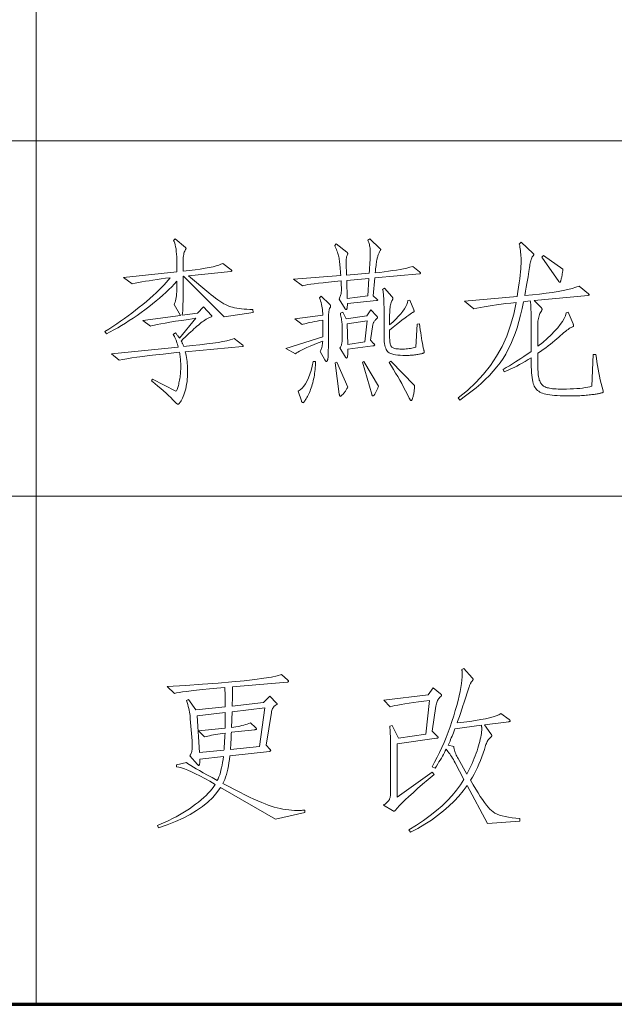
# Model space of a CAD drawing. Extents: x 0 to 1189, y 0 to 841.
# Tile 121 of 129: x 1097 to 1108, y 76 to 95. Entities that reach past the tile are written whole.
import ezdxf

# ---------------------------------------------------------------- set-up
doc = ezdxf.new("R2010")
doc.units = 0

msp = doc.modelspace()

# ---------------------------------------------------------------- linework, layer by layer
at = {"color": 7, "lineweight": 13}
for p, q in [((1097, 821), (1097, 76)), ((1169, 93), (989, 93)), ((1169, 86), (989, 86))]:
    msp.add_line(p, q, dxfattribs=at)
at = {"color": 5, "lineweight": 70}
msp.add_line((989, 76), (1169, 76), dxfattribs=at)
at = {"color": 7, "lineweight": 13}
for points in [[(1101.271, 89.619), (1100.702, 89.536), (1099.9, 90.331), (1099.89, 90.327), (1099.89, 89.887), (1099.89, 89.837), (1099.889, 89.79), (1099.888, 89.748), (1099.887, 89.71), (1099.886, 89.676), (1099.884, 89.646), (1099.881, 89.619), (1099.879, 89.597), (1099.876, 89.578), (1099.873, 89.564), (1100.178, 89.606), (1100.296, 89.727), (1100.452, 89.56), (1100.453, 89.559), (1100.454, 89.558), (1100.455, 89.556), (1100.456, 89.555), (1100.457, 89.554), (1100.458, 89.552), (1100.458, 89.551), (1100.459, 89.549), (1100.459, 89.548), (1100.459, 89.547), (1100.459, 89.545), (1100.458, 89.544), (1100.458, 89.542), (1100.457, 89.541), (1100.455, 89.54), (1100.454, 89.538), (1100.452, 89.537), (1100.45, 89.535), (1100.448, 89.534), (1100.445, 89.533), (1100.421, 89.522), (1100.396, 89.511), (1100.371, 89.498), (1100.346, 89.484), (1100.321, 89.468), (1100.296, 89.451), (1100.27, 89.433), (1100.244, 89.414), (1100.218, 89.393), (1100.192, 89.371), (1100.165, 89.348), (1100.136, 89.323), (1100.106, 89.296), (1100.075, 89.267), (1100.042, 89.237), (1100.007, 89.204), (1099.972, 89.17), (1099.934, 89.134), (1099.896, 89.097), (1099.855, 89.057), (1099.861, 89.048), (1099.866, 89.038), (1099.871, 89.027), (1099.876, 89.017), (1099.881, 89.006), (1099.886, 88.995), (1099.891, 88.984), (1099.895, 88.973), (1099.9, 88.962), (1099.904, 88.95), (1100.069, 88.966), (1100.22, 88.983), (1100.356, 88.999), (1100.478, 89.015), (1100.585, 89.031), (1100.677, 89.047), (1100.755, 89.063), (1100.817, 89.079), (1100.866, 89.094), (1100.899, 89.109), (1101.066, 88.974), (1101.068, 88.972), (1101.07, 88.97), (1101.071, 88.968), (1101.073, 88.966), (1101.074, 88.965), (1101.075, 88.963), (1101.075, 88.961), (1101.076, 88.96), (1101.076, 88.958), (1101.076, 88.957), (1101.076, 88.956), (1101.076, 88.954), (1101.075, 88.953), (1101.074, 88.952), (1101.073, 88.952), (1101.071, 88.951), (1101.07, 88.951), (1101.068, 88.95), (1101.065, 88.95), (1101.062, 88.95), (1099.935, 88.846), (1099.944, 88.808), (1099.951, 88.77), (1099.958, 88.733), (1099.964, 88.694), (1099.969, 88.656), (1099.973, 88.617), (1099.976, 88.578), (1099.978, 88.539), (1099.98, 88.5), (1099.98, 88.461), (1099.979, 88.406), (1099.977, 88.354), (1099.974, 88.303), (1099.969, 88.254), (1099.962, 88.207), (1099.954, 88.161), (1099.944, 88.118), (1099.933, 88.077), (1099.921, 88.037), (1099.907, 87.999), (1099.893, 87.964), (1099.879, 87.933), (1099.866, 87.906), (1099.853, 87.882), (1099.841, 87.861), (1099.83, 87.845), (1099.819, 87.832), (1099.808, 87.823), (1099.799, 87.817), (1099.789, 87.816), (1099.787, 87.816), (1099.785, 87.816), (1099.783, 87.816), (1099.781, 87.817), (1099.778, 87.818), (1099.776, 87.819), (1099.773, 87.821), (1099.771, 87.822), (1099.768, 87.824), (1099.765, 87.826), (1099.729, 87.863), (1099.691, 87.902), (1099.649, 87.942), (1099.604, 87.984), (1099.556, 88.028), (1099.505, 88.074), (1099.451, 88.121), (1099.393, 88.17), (1099.333, 88.221), (1099.269, 88.273), (1099.29, 88.308), (1099.751, 88.069), (1099.759, 88.079), (1099.766, 88.091), (1099.773, 88.105), (1099.78, 88.121), (1099.787, 88.139), (1099.793, 88.159), (1099.8, 88.181), (1099.806, 88.205), (1099.811, 88.231), (1099.817, 88.26), (1099.822, 88.289), (1099.827, 88.318), (1099.831, 88.348), (1099.835, 88.378), (1099.838, 88.407), (1099.84, 88.438), (1099.842, 88.468), (1099.844, 88.498), (1099.845, 88.529), (1099.845, 88.56), (1099.845, 88.59), (1099.844, 88.62), (1099.843, 88.649), (1099.841, 88.678), (1099.839, 88.706), (1099.836, 88.733), (1099.833, 88.76), (1099.829, 88.786), (1099.825, 88.811), (1099.821, 88.835), (1099.656, 88.818), (1099.501, 88.801), (1099.356, 88.785), (1099.222, 88.769), (1099.098, 88.753), (1098.984, 88.738), (1098.88, 88.723), (1098.787, 88.708), (1098.704, 88.693), (1098.631, 88.679), (1098.485, 88.804), (1099.796, 88.936), (1099.788, 88.967), (1099.78, 88.996), (1099.771, 89.024), (1099.762, 89.051), (1099.752, 89.077), (1099.742, 89.101), (1099.731, 89.124), (1099.72, 89.146), (1099.708, 89.166), (1099.696, 89.186), (1099.741, 89.22), (1099.752, 89.207), (1099.762, 89.194), (1099.771, 89.182), (1099.78, 89.171), (1099.788, 89.16), (1099.796, 89.15), (1099.803, 89.14), (1099.81, 89.132), (1099.815, 89.124), (1099.821, 89.116), (1100.143, 89.505), (1099.996, 89.483), (1099.862, 89.463), (1099.741, 89.445), (1099.633, 89.427), (1099.537, 89.411), (1099.454, 89.397), (1099.384, 89.384), (1099.327, 89.372), (1099.283, 89.361), (1099.252, 89.352), (1099.099, 89.463), (1099.841, 89.56), (1099.713, 89.776), (1099.724, 89.798), (1099.733, 89.822), (1099.741, 89.85), (1099.749, 89.879), (1099.755, 89.912), (1099.76, 89.947), (1099.764, 89.984), (1099.766, 90.024), (1099.768, 90.067), (1099.769, 90.112), (1099.769, 90.233), (1099.719, 90.179), (1099.667, 90.124), (1099.611, 90.069), (1099.553, 90.014), (1099.492, 89.958), (1099.428, 89.902), (1099.36, 89.845), (1099.29, 89.788), (1099.217, 89.731), (1099.141, 89.673), (1099.063, 89.616), (1098.986, 89.561), (1098.909, 89.509), (1098.833, 89.458), (1098.756, 89.409), (1098.681, 89.362), (1098.605, 89.318), (1098.53, 89.275), (1098.455, 89.235), (1098.381, 89.196), (1098.353, 89.245), (1098.431, 89.293), (1098.507, 89.343), (1098.584, 89.393), (1098.66, 89.445), (1098.735, 89.498), (1098.809, 89.552), (1098.884, 89.607), (1098.957, 89.663), (1099.03, 89.721), (1099.102, 89.779), (1099.173, 89.837), (1099.239, 89.894), (1099.302, 89.95), (1099.361, 90.004), (1099.416, 90.057), (1099.468, 90.109), (1099.516, 90.16), (1099.56, 90.209), (1099.6, 90.256), (1099.637, 90.303), (1099.547, 90.292), (1099.461, 90.28), (1099.378, 90.269), (1099.299, 90.257), (1099.222, 90.245), (1099.149, 90.232), (1099.079, 90.22), (1099.012, 90.207), (1098.948, 90.195), (1098.887, 90.181), (1098.717, 90.31), (1099.769, 90.417), (1099.769, 90.58), (1099.768, 90.648), (1099.766, 90.711), (1099.763, 90.769), (1099.758, 90.822), (1099.752, 90.87), (1099.745, 90.913), (1099.736, 90.952), (1099.726, 90.986), (1099.715, 91.014), (1099.703, 91.038), (1099.734, 91.07), (1099.942, 90.896), (1099.943, 90.895), (1099.944, 90.893), (1099.946, 90.892), (1099.946, 90.89), (1099.947, 90.889), (1099.948, 90.887), (1099.948, 90.885), (1099.949, 90.884), (1099.949, 90.882), (1099.949, 90.88), (1099.949, 90.879), (1099.949, 90.877), (1099.948, 90.875), (1099.948, 90.873), (1099.947, 90.871), (1099.946, 90.869), (1099.946, 90.867), (1099.944, 90.865), (1099.943, 90.863), (1099.942, 90.861), (1099.932, 90.846), (1099.923, 90.828), (1099.915, 90.807), (1099.909, 90.785), (1099.903, 90.76), (1099.898, 90.733), (1099.895, 90.703), (1099.892, 90.672), (1099.891, 90.638), (1099.89, 90.601), (1099.89, 90.431), (1100.014, 90.445), (1100.128, 90.46), (1100.231, 90.474), (1100.325, 90.489), (1100.408, 90.504), (1100.481, 90.519), (1100.543, 90.535), (1100.596, 90.551), (1100.638, 90.567), (1100.671, 90.584), (1100.84, 90.455), (1100.843, 90.453), (1100.845, 90.451), (1100.848, 90.45), (1100.849, 90.448), (1100.851, 90.446), (1100.852, 90.444), (1100.853, 90.443), (1100.854, 90.441), (1100.854, 90.44), (1100.854, 90.438), (1100.854, 90.437), (1100.854, 90.436), (1100.852, 90.434), (1100.851, 90.433), (1100.849, 90.432), (1100.847, 90.431), (1100.844, 90.43), (1100.841, 90.429), (1100.838, 90.428), (1100.833, 90.428), (1100.001, 90.341), (1100.396, 90.008), (1100.443, 89.968), (1100.489, 89.932), (1100.533, 89.898), (1100.575, 89.867), (1100.616, 89.839), (1100.655, 89.814), (1100.692, 89.792), (1100.728, 89.773), (1100.763, 89.756), (1100.795, 89.743), (1100.829, 89.731), (1100.865, 89.721), (1100.905, 89.711), (1100.948, 89.703), (1100.993, 89.696), (1101.042, 89.69), (1101.094, 89.686), (1101.148, 89.682), (1101.206, 89.68), (1101.267, 89.678)], [(1104.549, 90.417), (1104.553, 90.414), (1104.556, 90.411), (1104.56, 90.408), (1104.562, 90.405), (1104.565, 90.402), (1104.566, 90.4), (1104.568, 90.397), (1104.569, 90.395), (1104.57, 90.393), (1104.57, 90.391), (1104.569, 90.39), (1104.569, 90.388), (1104.568, 90.387), (1104.566, 90.385), (1104.564, 90.384), (1104.561, 90.383), (1104.558, 90.382), (1104.554, 90.381), (1104.55, 90.38), (1104.545, 90.379), (1103.664, 90.299), (1103.633, 89.949), (1103.709, 89.88), (1103.712, 89.878), (1103.714, 89.876), (1103.716, 89.874), (1103.718, 89.872), (1103.72, 89.87), (1103.721, 89.868), (1103.722, 89.867), (1103.723, 89.865), (1103.723, 89.864), (1103.723, 89.862), (1103.723, 89.861), (1103.722, 89.86), (1103.721, 89.858), (1103.72, 89.857), (1103.718, 89.856), (1103.716, 89.855), (1103.713, 89.854), (1103.71, 89.853), (1103.706, 89.853), (1103.703, 89.852), (1103.127, 89.796), (1103.126, 89.773), (1103.126, 89.753), (1103.124, 89.734), (1103.123, 89.719), (1103.12, 89.705), (1103.118, 89.694), (1103.115, 89.686), (1103.111, 89.68), (1103.107, 89.676), (1103.102, 89.675), (1103.1, 89.675), (1103.098, 89.676), (1103.096, 89.677), (1103.094, 89.678), (1103.092, 89.679), (1103.09, 89.681), (1103.088, 89.683), (1103.086, 89.686), (1103.084, 89.689), (1103.082, 89.692), (1102.964, 89.883), (1102.972, 89.901), (1102.98, 89.919), (1102.987, 89.936), (1102.992, 89.954), (1102.997, 89.971), (1103.001, 89.988), (1103.005, 90.005), (1103.007, 90.022), (1103.008, 90.038), (1103.009, 90.055), (1103.009, 90.071), (1103.008, 90.088), (1103.008, 90.106), (1103.008, 90.124), (1103.007, 90.142), (1103.006, 90.161), (1103.005, 90.18), (1103.004, 90.2), (1103.003, 90.22), (1103.002, 90.24), (1102.872, 90.228), (1102.755, 90.217), (1102.65, 90.205), (1102.556, 90.195), (1102.474, 90.185), (1102.405, 90.175), (1102.347, 90.167), (1102.301, 90.158), (1102.267, 90.15), (1102.245, 90.143), (1102.065, 90.275), (1102.995, 90.348), (1102.993, 90.392), (1102.99, 90.434), (1102.987, 90.473), (1102.984, 90.511), (1102.981, 90.546), (1102.978, 90.579), (1102.974, 90.609), (1102.97, 90.638), (1102.966, 90.664), (1102.962, 90.688), (1102.957, 90.711), (1102.951, 90.735), (1102.945, 90.758), (1102.937, 90.783), (1102.929, 90.808), (1102.92, 90.833), (1102.911, 90.858), (1102.9, 90.884), (1102.889, 90.911), (1102.877, 90.938), (1102.908, 90.972), (1103.113, 90.809), (1103.117, 90.806), (1103.12, 90.803), (1103.123, 90.8), (1103.126, 90.797), (1103.128, 90.794), (1103.13, 90.791), (1103.132, 90.788), (1103.133, 90.786), (1103.133, 90.784), (1103.134, 90.782), (1103.134, 90.78), (1103.133, 90.777), (1103.133, 90.775), (1103.133, 90.773), (1103.133, 90.771), (1103.132, 90.769), (1103.132, 90.767), (1103.131, 90.765), (1103.131, 90.763), (1103.13, 90.761), (1103.125, 90.75), (1103.12, 90.739), (1103.116, 90.727), (1103.112, 90.714), (1103.109, 90.7), (1103.107, 90.686), (1103.105, 90.672), (1103.103, 90.656), (1103.103, 90.64), (1103.102, 90.624), (1103.102, 90.606), (1103.103, 90.586), (1103.103, 90.564), (1103.103, 90.54), (1103.104, 90.514), (1103.105, 90.486), (1103.106, 90.456), (1103.107, 90.424), (1103.108, 90.391), (1103.109, 90.355), (1103.557, 90.39), (1103.561, 90.449), (1103.564, 90.504), (1103.567, 90.556), (1103.57, 90.604), (1103.572, 90.649), (1103.574, 90.69), (1103.576, 90.727), (1103.577, 90.76), (1103.577, 90.79), (1103.578, 90.816), (1103.577, 90.84), (1103.576, 90.864), (1103.573, 90.888), (1103.57, 90.911), (1103.565, 90.933), (1103.56, 90.956), (1103.554, 90.978), (1103.547, 90.999), (1103.538, 91.021), (1103.529, 91.042), (1103.567, 91.066), (1103.768, 90.879), (1103.771, 90.876), (1103.773, 90.873), (1103.775, 90.871), (1103.777, 90.869), (1103.779, 90.867), (1103.78, 90.865), (1103.781, 90.863), (1103.782, 90.861), (1103.782, 90.859), (1103.782, 90.858), (1103.782, 90.856), (1103.782, 90.855), (1103.781, 90.853), (1103.781, 90.851), (1103.78, 90.849), (1103.778, 90.847), (1103.777, 90.845), (1103.776, 90.842), (1103.774, 90.84), (1103.772, 90.837), (1103.764, 90.824), (1103.757, 90.81), (1103.751, 90.796), (1103.744, 90.782), (1103.738, 90.767), (1103.733, 90.752), (1103.728, 90.737), (1103.723, 90.722), (1103.719, 90.706), (1103.715, 90.69), (1103.711, 90.672), (1103.707, 90.652), (1103.703, 90.629), (1103.699, 90.604), (1103.695, 90.576), (1103.691, 90.546), (1103.687, 90.513), (1103.683, 90.478), (1103.679, 90.44), (1103.675, 90.4), (1103.765, 90.409), (1103.852, 90.419), (1103.935, 90.43), (1104.015, 90.442), (1104.091, 90.454), (1104.163, 90.467), (1104.232, 90.48), (1104.297, 90.494), (1104.359, 90.509), (1104.417, 90.525)], [(1108.021, 88.794), (1108.03, 88.721), (1108.04, 88.649), (1108.051, 88.576), (1108.064, 88.505), (1108.077, 88.433), (1108.091, 88.362), (1108.107, 88.291), (1108.124, 88.22), (1108.141, 88.149), (1108.16, 88.079), (1108.161, 88.076), (1108.161, 88.074), (1108.162, 88.071), (1108.162, 88.069), (1108.163, 88.067), (1108.163, 88.064), (1108.163, 88.062), (1108.164, 88.06), (1108.164, 88.058), (1108.164, 88.057), (1108.164, 88.055), (1108.163, 88.053), (1108.163, 88.052), (1108.162, 88.05), (1108.161, 88.049), (1108.161, 88.047), (1108.159, 88.046), (1108.158, 88.045), (1108.157, 88.044), (1108.155, 88.043), (1108.153, 88.042), (1108.149, 88.04), (1108.143, 88.039), (1108.136, 88.037), (1108.128, 88.035), (1108.118, 88.032), (1108.106, 88.03), (1108.093, 88.027), (1108.079, 88.024), (1108.063, 88.02), (1108.046, 88.017), (1108.027, 88.013), (1108.007, 88.01), (1107.985, 88.007), (1107.963, 88.004), (1107.938, 88.001), (1107.912, 87.998), (1107.885, 87.995), (1107.857, 87.992), (1107.827, 87.989), (1107.797, 87.986), (1107.766, 87.984), (1107.734, 87.982), (1107.702, 87.98), (1107.67, 87.979), (1107.638, 87.977), (1107.605, 87.976), (1107.572, 87.976), (1107.538, 87.975), (1107.505, 87.975), (1107.437, 87.976), (1107.373, 87.977), (1107.314, 87.979), (1107.258, 87.982), (1107.205, 87.986), (1107.157, 87.991), (1107.112, 87.996), (1107.072, 88.003), (1107.035, 88.01), (1107.002, 88.018), (1106.971, 88.028), (1106.943, 88.039), (1106.917, 88.053), (1106.894, 88.068), (1106.872, 88.084), (1106.852, 88.103), (1106.835, 88.123), (1106.819, 88.146), (1106.806, 88.17), (1106.795, 88.195), (1106.786, 88.224), (1106.777, 88.257), (1106.77, 88.295), (1106.763, 88.336), (1106.757, 88.382), (1106.753, 88.432), (1106.749, 88.487), (1106.747, 88.546), (1106.745, 88.609), (1106.745, 88.676), (1106.745, 88.728), (1106.686, 88.691), (1106.628, 88.657), (1106.571, 88.624), (1106.516, 88.594), (1106.462, 88.565), (1106.409, 88.538), (1106.358, 88.513), (1106.307, 88.49), (1106.258, 88.469), (1106.211, 88.45), (1106.193, 88.495), (1106.256, 88.533), (1106.318, 88.571), (1106.377, 88.608), (1106.435, 88.644), (1106.491, 88.68), (1106.545, 88.716), (1106.598, 88.751), (1106.648, 88.785), (1106.698, 88.819), (1106.745, 88.853), (1106.745, 89.467), (1106.745, 89.526), (1106.744, 89.58), (1106.743, 89.629), (1106.742, 89.674), (1106.74, 89.714), (1106.739, 89.749), (1106.736, 89.78), (1106.734, 89.806), (1106.731, 89.828), (1106.728, 89.845), (1106.596, 89.831), (1106.568, 89.695), (1106.537, 89.564), (1106.504, 89.439), (1106.468, 89.319), (1106.429, 89.205), (1106.387, 89.096), (1106.342, 88.992), (1106.295, 88.894), (1106.245, 88.801), (1106.192, 88.714), (1106.134, 88.63), (1106.07, 88.546), (1106, 88.463), (1105.925, 88.38), (1105.842, 88.298), (1105.754, 88.216), (1105.66, 88.135), (1105.559, 88.055), (1105.453, 87.975), (1105.34, 87.895), (1105.309, 87.937), (1105.49, 88.083), (1105.656, 88.238), (1105.808, 88.402), (1105.944, 88.576), (1106.066, 88.759), (1106.172, 88.952), (1106.264, 89.154), (1106.341, 89.366), (1106.403, 89.587), (1106.45, 89.817), (1106.347, 89.805), (1106.249, 89.793), (1106.155, 89.781), (1106.065, 89.768), (1105.979, 89.756), (1105.898, 89.743), (1105.82, 89.73), (1105.747, 89.716), (1105.678, 89.703), (1105.614, 89.689), (1105.43, 89.841), (1106.471, 89.935), (1106.485, 90.03), (1106.498, 90.119), (1106.51, 90.202), (1106.52, 90.279), (1106.528, 90.351), (1106.535, 90.416), (1106.54, 90.475), (1106.544, 90.529), (1106.546, 90.577), (1106.547, 90.619), (1106.547, 90.657), (1106.546, 90.695), (1106.544, 90.731), (1106.542, 90.767), (1106.538, 90.802), (1106.535, 90.837), (1106.53, 90.87), (1106.525, 90.903), (1106.519, 90.935), (1106.512, 90.965), (1106.551, 91), (1106.786, 90.778), (1106.788, 90.777), (1106.79, 90.775), (1106.792, 90.774), (1106.793, 90.772), (1106.794, 90.77), (1106.795, 90.769), (1106.796, 90.767), (1106.797, 90.765), (1106.797, 90.763), (1106.797, 90.761), (1106.797, 90.759), (1106.797, 90.756), (1106.796, 90.754), (1106.795, 90.752), (1106.794, 90.749), (1106.793, 90.747), (1106.792, 90.744), (1106.79, 90.742), (1106.788, 90.739), (1106.786, 90.736), (1106.776, 90.725), (1106.767, 90.711), (1106.758, 90.695), (1106.75, 90.678), (1106.743, 90.659), (1106.737, 90.638), (1106.731, 90.615), (1106.725, 90.591), (1106.721, 90.565), (1106.717, 90.537), (1106.713, 90.505), (1106.708, 90.468), (1106.701, 90.424), (1106.693, 90.374), (1106.684, 90.319), (1106.674, 90.257), (1106.662, 90.19), (1106.649, 90.117), (1106.635, 90.038), (1106.62, 89.952), (1106.77, 89.966), (1106.91, 89.981), (1107.041, 89.997), (1107.162, 90.014), (1107.274, 90.032), (1107.376, 90.052), (1107.468, 90.072), (1107.551, 90.093), (1107.625, 90.116), (1107.688, 90.14), (1107.872, 89.987), (1107.876, 89.984), (1107.879, 89.982), (1107.881, 89.979), (1107.883, 89.977), (1107.885, 89.975), (1107.887, 89.973), (1107.888, 89.971), (1107.889, 89.969), (1107.89, 89.968), (1107.89, 89.966), (1107.889, 89.965), (1107.889, 89.964), (1107.887, 89.963), (1107.886, 89.961), (1107.884, 89.96), (1107.881, 89.959), (1107.878, 89.958), (1107.874, 89.957), (1107.87, 89.957), (1107.865, 89.956), (1106.804, 89.852), (1106.946, 89.71), (1106.949, 89.707), (1106.951, 89.704), (1106.953, 89.701), (1106.955, 89.699), (1106.956, 89.696), (1106.958, 89.693), (1106.959, 89.69), (1106.959, 89.687), (1106.96, 89.685), (1106.96, 89.682), (1106.96, 89.679), (1106.959, 89.676), (1106.958, 89.672), (1106.957, 89.669), (1106.956, 89.665), (1106.954, 89.66), (1106.951, 89.656), (1106.949, 89.651), (1106.946, 89.646), (1106.943, 89.64), (1106.93, 89.62), (1106.919, 89.599), (1106.909, 89.576), (1106.9, 89.553), (1106.893, 89.528), (1106.887, 89.501), (1106.883, 89.474), (1106.879, 89.445), (1106.877, 89.415), (1106.877, 89.384), (1106.877, 88.953), (1106.973, 89.031), (1107.06, 89.106), (1107.138, 89.178), (1107.208, 89.248), (1107.268, 89.315), (1107.319, 89.379), (1107.362, 89.441), (1107.395, 89.5), (1107.42, 89.556), (1107.435, 89.609), (1107.473, 89.623), (1107.57, 89.394), (1107.573, 89.389), (1107.574, 89.385), (1107.576, 89.38), (1107.577, 89.376), (1107.578, 89.372), (1107.579, 89.369), (1107.58, 89.365), (1107.58, 89.362), (1107.581, 89.359), (1107.581, 89.356), (1107.581, 89.353), (1107.58, 89.351), (1107.579, 89.348), (1107.577, 89.346), (1107.575, 89.344), (1107.572, 89.342), (1107.569, 89.34), (1107.565, 89.338), (1107.561, 89.336), (1107.557, 89.335), (1107.544, 89.331), (1107.53, 89.325), (1107.512, 89.315), (1107.493, 89.303), (1107.471, 89.287), (1107.446, 89.268), (1107.419, 89.246), (1107.39, 89.222), (1107.358, 89.194), (1107.324, 89.163), (1107.288, 89.131), (1107.25, 89.098), (1107.21, 89.064), (1107.168, 89.03), (1107.124, 88.995), (1107.078, 88.96), (1107.031, 88.925), (1106.981, 88.889), (1106.93, 88.852), (1106.877, 88.815), (1106.877, 88.568), (1106.877, 88.528), (1106.878, 88.49), (1106.88, 88.454), (1106.882, 88.421), (1106.886, 88.39), (1106.89, 88.361), (1106.895, 88.335), (1106.9, 88.311), (1106.906, 88.289), (1106.913, 88.27), (1106.921, 88.252), (1106.93, 88.236), (1106.94, 88.221), (1106.951, 88.207), (1106.963, 88.194), (1106.977, 88.182), (1106.991, 88.171), (1107.007, 88.161), (1107.024, 88.153), (1107.042, 88.145), (1107.061, 88.138), (1107.084, 88.133), (1107.109, 88.127), (1107.137, 88.123), (1107.168, 88.119), (1107.201, 88.116), (1107.237, 88.114), (1107.276, 88.112), (1107.318, 88.111), (1107.362, 88.11), (1107.439, 88.111), (1107.511, 88.113), (1107.579, 88.116), (1107.643, 88.12), (1107.703, 88.125), (1107.759, 88.132), (1107.811, 88.139), (1107.859, 88.148), (1107.902, 88.158), (1107.942, 88.169), (1107.966, 88.794)], [(1107.369, 90.469), (1107.368, 90.452), (1107.366, 90.435), (1107.364, 90.417), (1107.362, 90.4), (1107.359, 90.383), (1107.357, 90.366), (1107.354, 90.349), (1107.35, 90.332), (1107.347, 90.315), (1107.343, 90.298), (1107.339, 90.282), (1107.336, 90.267), (1107.332, 90.254), (1107.329, 90.243), (1107.326, 90.234), (1107.323, 90.226), (1107.32, 90.22), (1107.317, 90.216), (1107.315, 90.214), (1107.312, 90.213), (1107.31, 90.213), (1107.307, 90.213), (1107.305, 90.214), (1107.303, 90.215), (1107.3, 90.216), (1107.298, 90.218), (1107.296, 90.219), (1107.294, 90.222), (1107.292, 90.224), (1107.289, 90.227), (1106.956, 90.709), (1106.988, 90.74)], [(1103.55, 90.289), (1103.113, 90.247), (1103.123, 89.897), (1103.526, 89.949)], [(1102.61, 89.939), (1102.773, 89.782), (1102.777, 89.778), (1102.781, 89.773), (1102.785, 89.769), (1102.788, 89.765), (1102.791, 89.761), (1102.793, 89.757), (1102.795, 89.754), (1102.796, 89.75), (1102.797, 89.747), (1102.797, 89.744), (1102.797, 89.741), (1102.796, 89.738), (1102.795, 89.735), (1102.794, 89.732), (1102.793, 89.728), (1102.791, 89.724), (1102.789, 89.72), (1102.786, 89.715), (1102.783, 89.711), (1102.78, 89.706), (1102.774, 89.695), (1102.77, 89.681), (1102.766, 89.662), (1102.762, 89.64), (1102.759, 89.614), (1102.756, 89.585), (1102.754, 89.551), (1102.753, 89.514), (1102.752, 89.473), (1102.752, 89.429), (1102.752, 88.971), (1102.752, 88.925), (1102.751, 88.883), (1102.751, 88.845), (1102.75, 88.811), (1102.749, 88.781), (1102.748, 88.755), (1102.746, 88.733), (1102.744, 88.715), (1102.742, 88.701), (1102.74, 88.691), (1102.737, 88.684), (1102.735, 88.677), (1102.732, 88.671), (1102.73, 88.666), (1102.727, 88.662), (1102.725, 88.658), (1102.722, 88.655), (1102.719, 88.653), (1102.717, 88.652), (1102.714, 88.652), (1102.711, 88.652), (1102.708, 88.653), (1102.705, 88.655), (1102.702, 88.657), (1102.699, 88.66), (1102.696, 88.664), (1102.693, 88.669), (1102.689, 88.674), (1102.686, 88.68), (1102.682, 88.686), (1102.592, 88.853), (1102.6, 88.865), (1102.607, 88.879), (1102.613, 88.895), (1102.618, 88.912), (1102.624, 88.932), (1102.628, 88.953), (1102.632, 88.976), (1102.636, 89.002), (1102.639, 89.029), (1102.641, 89.057), (1102.551, 89.022), (1102.47, 88.989), (1102.396, 88.958), (1102.331, 88.929), (1102.273, 88.903), (1102.224, 88.879), (1102.182, 88.858), (1102.149, 88.839), (1102.124, 88.822), (1102.107, 88.808), (1101.916, 88.908), (1102.641, 89.137), (1102.641, 89.467), (1102.583, 89.458), (1102.529, 89.449), (1102.479, 89.44), (1102.433, 89.431), (1102.39, 89.423), (1102.352, 89.414), (1102.317, 89.405), (1102.286, 89.397), (1102.258, 89.388), (1102.235, 89.38), (1102.093, 89.491), (1102.641, 89.564), (1102.64, 89.602), (1102.638, 89.639), (1102.635, 89.675), (1102.63, 89.71), (1102.624, 89.745), (1102.617, 89.779), (1102.609, 89.812), (1102.599, 89.845), (1102.588, 89.876), (1102.575, 89.907)], [(1104.549, 89.397), (1104.555, 89.336), (1104.562, 89.277), (1104.57, 89.22), (1104.577, 89.165), (1104.585, 89.112), (1104.594, 89.061), (1104.603, 89.013), (1104.612, 88.967), (1104.622, 88.923), (1104.632, 88.881), (1104.634, 88.875), (1104.635, 88.87), (1104.636, 88.865), (1104.637, 88.861), (1104.637, 88.856), (1104.638, 88.852), (1104.638, 88.848), (1104.639, 88.845), (1104.639, 88.842), (1104.639, 88.839), (1104.639, 88.836), (1104.638, 88.834), (1104.637, 88.831), (1104.636, 88.829), (1104.634, 88.826), (1104.632, 88.824), (1104.629, 88.822), (1104.626, 88.82), (1104.622, 88.818), (1104.618, 88.816), (1104.613, 88.815), (1104.607, 88.813), (1104.598, 88.81), (1104.588, 88.808), (1104.577, 88.806), (1104.563, 88.803), (1104.548, 88.8), (1104.532, 88.797), (1104.513, 88.794), (1104.493, 88.79), (1104.472, 88.787), (1104.451, 88.784), (1104.43, 88.781), (1104.408, 88.779), (1104.386, 88.777), (1104.364, 88.776), (1104.341, 88.775), (1104.318, 88.774), (1104.295, 88.773), (1104.271, 88.773), (1104.216, 88.774), (1104.165, 88.776), (1104.118, 88.78), (1104.076, 88.786), (1104.039, 88.793), (1104.005, 88.802), (1103.976, 88.812), (1103.952, 88.824), (1103.932, 88.838), (1103.916, 88.853), (1103.903, 88.87), (1103.891, 88.891), (1103.881, 88.915), (1103.873, 88.942), (1103.865, 88.972), (1103.859, 89.005), (1103.854, 89.041), (1103.851, 89.08), (1103.849, 89.123), (1103.848, 89.168), (1103.848, 89.644), (1103.848, 89.717), (1103.847, 89.783), (1103.845, 89.842), (1103.843, 89.895), (1103.84, 89.941), (1103.837, 89.981), (1103.833, 90.013), (1103.828, 90.039), (1103.823, 90.058), (1103.817, 90.07), (1103.855, 90.098), (1104.004, 89.932), (1104.008, 89.928), (1104.01, 89.923), (1104.013, 89.919), (1104.015, 89.916), (1104.017, 89.912), (1104.019, 89.908), (1104.02, 89.904), (1104.021, 89.901), (1104.021, 89.897), (1104.022, 89.894), (1104.021, 89.89), (1104.021, 89.886), (1104.02, 89.882), (1104.019, 89.878), (1104.017, 89.874), (1104.015, 89.869), (1104.013, 89.864), (1104.01, 89.859), (1104.008, 89.854), (1104.004, 89.848), (1103.996, 89.832), (1103.988, 89.813), (1103.981, 89.792), (1103.975, 89.768), (1103.97, 89.743), (1103.966, 89.714), (1103.963, 89.684), (1103.961, 89.651), (1103.96, 89.615), (1103.959, 89.578), (1103.959, 89.373), (1104.025, 89.432), (1104.083, 89.489), (1104.136, 89.543), (1104.181, 89.595), (1104.22, 89.644), (1104.253, 89.69), (1104.278, 89.734), (1104.298, 89.776), (1104.31, 89.815), (1104.317, 89.852), (1104.355, 89.862), (1104.434, 89.668), (1104.436, 89.665), (1104.437, 89.663), (1104.438, 89.66), (1104.439, 89.657), (1104.44, 89.655), (1104.44, 89.653), (1104.441, 89.65), (1104.441, 89.648), (1104.441, 89.646), (1104.441, 89.644), (1104.441, 89.642), (1104.44, 89.639), (1104.439, 89.637), (1104.436, 89.634), (1104.434, 89.632), (1104.43, 89.629), (1104.426, 89.626), (1104.421, 89.623), (1104.416, 89.619), (1104.41, 89.616), (1104.391, 89.604), (1104.365, 89.588), (1104.335, 89.566), (1104.298, 89.539), (1104.256, 89.508), (1104.208, 89.471), (1104.154, 89.429), (1104.095, 89.382), (1104.03, 89.33), (1103.959, 89.273), (1103.959, 89.141), (1103.959, 89.111), (1103.961, 89.084), (1103.962, 89.059), (1103.965, 89.036), (1103.968, 89.015), (1103.972, 88.996), (1103.976, 88.98), (1103.981, 88.965), (1103.987, 88.953), (1103.994, 88.943), (1104.002, 88.934), (1104.013, 88.927), (1104.026, 88.92), (1104.042, 88.914), (1104.06, 88.909), (1104.081, 88.905), (1104.104, 88.902), (1104.13, 88.9), (1104.159, 88.898), (1104.19, 88.898), (1104.222, 88.898), (1104.253, 88.899), (1104.283, 88.901), (1104.312, 88.904), (1104.341, 88.907), (1104.369, 88.912), (1104.396, 88.917), (1104.422, 88.922), (1104.448, 88.929), (1104.473, 88.936), (1104.5, 89.39)], [(1103.591, 89.671), (1103.703, 89.554), (1103.706, 89.549), (1103.709, 89.546), (1103.711, 89.542), (1103.714, 89.538), (1103.715, 89.535), (1103.717, 89.532), (1103.718, 89.529), (1103.719, 89.526), (1103.72, 89.523), (1103.72, 89.521), (1103.72, 89.518), (1103.719, 89.516), (1103.719, 89.513), (1103.718, 89.511), (1103.716, 89.509), (1103.715, 89.507), (1103.713, 89.504), (1103.711, 89.502), (1103.709, 89.5), (1103.706, 89.498), (1103.693, 89.487), (1103.682, 89.476), (1103.671, 89.464), (1103.662, 89.453), (1103.654, 89.442), (1103.647, 89.43), (1103.641, 89.419), (1103.636, 89.407), (1103.632, 89.395), (1103.63, 89.384), (1103.581, 89.071), (1103.643, 89.009), (1103.647, 89.005), (1103.651, 89.001), (1103.654, 88.997), (1103.657, 88.994), (1103.659, 88.991), (1103.661, 88.988), (1103.662, 88.985), (1103.663, 88.982), (1103.664, 88.98), (1103.664, 88.978), (1103.664, 88.976), (1103.663, 88.974), (1103.661, 88.972), (1103.658, 88.97), (1103.655, 88.968), (1103.651, 88.966), (1103.646, 88.965), (1103.64, 88.963), (1103.633, 88.962), (1103.626, 88.96), (1103.134, 88.894), (1103.135, 88.861), (1103.135, 88.832), (1103.135, 88.806), (1103.134, 88.783), (1103.132, 88.764), (1103.129, 88.749), (1103.126, 88.737), (1103.122, 88.728), (1103.118, 88.723), (1103.113, 88.721), (1103.111, 88.721), (1103.109, 88.722), (1103.106, 88.723), (1103.104, 88.724), (1103.102, 88.725), (1103.1, 88.727), (1103.098, 88.729), (1103.096, 88.732), (1103.094, 88.735), (1103.092, 88.738), (1102.981, 88.922), (1102.989, 88.935), (1102.996, 88.949), (1103.002, 88.963), (1103.008, 88.978), (1103.012, 88.993), (1103.016, 89.01), (1103.019, 89.027), (1103.021, 89.044), (1103.022, 89.063), (1103.022, 89.082), (1103.022, 89.352), (1103.022, 89.374), (1103.021, 89.397), (1103.019, 89.42), (1103.017, 89.444), (1103.014, 89.469), (1103.01, 89.494), (1103.005, 89.52), (1103, 89.547), (1102.994, 89.574), (1102.988, 89.602), (1103.036, 89.626), (1103.102, 89.495), (1103.512, 89.554)], [(1103.519, 89.456), (1103.12, 89.397), (1103.134, 88.988), (1103.47, 89.044)], [(1102.499, 88.652), (1102.498, 88.612), (1102.497, 88.573), (1102.495, 88.534), (1102.491, 88.496), (1102.487, 88.458), (1102.482, 88.42), (1102.477, 88.382), (1102.47, 88.345), (1102.462, 88.308), (1102.454, 88.272), (1102.444, 88.236), (1102.435, 88.201), (1102.425, 88.168), (1102.414, 88.135), (1102.403, 88.104), (1102.391, 88.074), (1102.379, 88.046), (1102.367, 88.018), (1102.354, 87.992), (1102.341, 87.966), (1102.328, 87.943), (1102.316, 87.922), (1102.304, 87.904), (1102.294, 87.888), (1102.285, 87.874), (1102.276, 87.863), (1102.269, 87.854), (1102.263, 87.848), (1102.257, 87.845), (1102.252, 87.843), (1102.248, 87.844), (1102.245, 87.845), (1102.241, 87.846), (1102.237, 87.849), (1102.234, 87.852), (1102.231, 87.856), (1102.228, 87.86), (1102.226, 87.865), (1102.223, 87.871), (1102.221, 87.878), (1102.159, 88.072), (1102.198, 88.097), (1102.235, 88.129), (1102.27, 88.168), (1102.302, 88.215), (1102.333, 88.27), (1102.361, 88.332), (1102.388, 88.402), (1102.412, 88.479), (1102.434, 88.563), (1102.454, 88.655)], [(1103.134, 88.149), (1103.126, 88.135), (1103.119, 88.121), (1103.112, 88.108), (1103.104, 88.095), (1103.096, 88.083), (1103.088, 88.07), (1103.079, 88.058), (1103.07, 88.046), (1103.061, 88.035), (1103.052, 88.024), (1103.043, 88.013), (1103.035, 88.004), (1103.027, 87.995), (1103.02, 87.988), (1103.013, 87.982), (1103.007, 87.977), (1103.002, 87.973), (1102.997, 87.97), (1102.993, 87.969), (1102.99, 87.968), (1102.987, 87.969), (1102.984, 87.97), (1102.981, 87.972), (1102.979, 87.975), (1102.976, 87.979), (1102.974, 87.984), (1102.972, 87.99), (1102.97, 87.997), (1102.969, 88.005), (1102.967, 88.013), (1102.884, 88.627), (1102.918, 88.641)], [(1103.741, 88.169), (1103.737, 88.159), (1103.733, 88.149), (1103.728, 88.138), (1103.723, 88.127), (1103.718, 88.115), (1103.712, 88.102), (1103.706, 88.089), (1103.7, 88.076), (1103.693, 88.062), (1103.685, 88.048), (1103.678, 88.034), (1103.671, 88.022), (1103.664, 88.011), (1103.658, 88.001), (1103.653, 87.993), (1103.647, 87.987), (1103.643, 87.982), (1103.639, 87.978), (1103.635, 87.976), (1103.631, 87.975), (1103.628, 87.975), (1103.625, 87.976), (1103.622, 87.978), (1103.62, 87.981), (1103.617, 87.984), (1103.615, 87.988), (1103.612, 87.992), (1103.61, 87.997), (1103.607, 88.003), (1103.605, 88.01), (1103.422, 88.638), (1103.453, 88.655)], [(1104.448, 88.18), (1104.448, 88.159), (1104.447, 88.138), (1104.446, 88.118), (1104.444, 88.098), (1104.442, 88.078), (1104.44, 88.058), (1104.436, 88.038), (1104.433, 88.019), (1104.429, 87.999), (1104.424, 87.98), (1104.419, 87.962), (1104.415, 87.946), (1104.41, 87.932), (1104.406, 87.919), (1104.402, 87.909), (1104.398, 87.9), (1104.394, 87.893), (1104.391, 87.889), (1104.387, 87.886), (1104.384, 87.885), (1104.381, 87.885), (1104.378, 87.887), (1104.374, 87.889), (1104.37, 87.893), (1104.366, 87.897), (1104.362, 87.902), (1104.358, 87.909), (1104.354, 87.916), (1104.349, 87.924), (1104.344, 87.933), (1104.308, 88.005), (1104.272, 88.077), (1104.234, 88.148), (1104.196, 88.218), (1104.157, 88.288), (1104.117, 88.358), (1104.076, 88.427), (1104.035, 88.495), (1103.992, 88.563), (1103.949, 88.631), (1103.98, 88.659)], [(1106.521, 79.602), (1105.883, 79.56), (1105.487, 80.306), (1105.407, 80.2), (1105.321, 80.096), (1105.227, 79.996), (1105.125, 79.899), (1105.017, 79.806), (1104.902, 79.715), (1104.78, 79.628), (1104.65, 79.545), (1104.514, 79.464), (1104.37, 79.387), (1104.339, 79.435), (1104.488, 79.527), (1104.628, 79.62), (1104.758, 79.715), (1104.88, 79.812), (1104.993, 79.91), (1105.097, 80.01), (1105.191, 80.111), (1105.277, 80.214), (1105.354, 80.318), (1105.421, 80.424), (1105.248, 80.754), (1105.231, 80.786), (1105.213, 80.817), (1105.196, 80.846), (1105.178, 80.875), (1105.16, 80.902), (1105.143, 80.928), (1105.125, 80.953), (1105.107, 80.977), (1105.089, 80.999), (1105.071, 81.021), (1105.054, 80.988), (1105.037, 80.954), (1105.018, 80.919), (1104.998, 80.883), (1104.977, 80.846), (1104.954, 80.809), (1104.93, 80.77), (1104.906, 80.731), (1104.88, 80.691), (1104.853, 80.65), (1104.794, 80.677), (1104.845, 80.769), (1104.894, 80.862), (1104.941, 80.957), (1104.987, 81.054), (1105.03, 81.153), (1105.072, 81.254), (1105.112, 81.356), (1105.15, 81.461), (1105.186, 81.568), (1105.22, 81.676), (1105.252, 81.783), (1105.28, 81.885), (1105.305, 81.981), (1105.327, 82.072), (1105.345, 82.158), (1105.36, 82.238), (1105.372, 82.313), (1105.38, 82.382), (1105.385, 82.447), (1105.387, 82.506), (1105.387, 82.516), (1105.386, 82.526), (1105.386, 82.535), (1105.386, 82.544), (1105.385, 82.553), (1105.384, 82.562), (1105.383, 82.57), (1105.382, 82.578), (1105.381, 82.585), (1105.38, 82.592), (1105.421, 82.613), (1105.584, 82.429), (1105.588, 82.425), (1105.591, 82.421), (1105.593, 82.417), (1105.596, 82.414), (1105.598, 82.41), (1105.599, 82.407), (1105.6, 82.404), (1105.601, 82.4), (1105.602, 82.397), (1105.602, 82.395), (1105.602, 82.392), (1105.601, 82.389), (1105.599, 82.385), (1105.598, 82.382), (1105.595, 82.378), (1105.592, 82.374), (1105.589, 82.369), (1105.585, 82.365), (1105.581, 82.36), (1105.576, 82.355), (1105.571, 82.349), (1105.565, 82.342), (1105.56, 82.334), (1105.555, 82.325), (1105.549, 82.315), (1105.544, 82.304), (1105.539, 82.292), (1105.533, 82.279), (1105.528, 82.264), (1105.522, 82.249), (1105.418, 81.926), (1105.402, 81.878), (1105.387, 81.832), (1105.373, 81.788), (1105.359, 81.746), (1105.345, 81.706), (1105.332, 81.668), (1105.32, 81.632), (1105.308, 81.599), (1105.297, 81.567), (1105.286, 81.538), (1105.418, 81.553), (1105.54, 81.569), (1105.652, 81.586), (1105.754, 81.604), (1105.845, 81.622), (1105.926, 81.641), (1105.996, 81.66), (1106.057, 81.68), (1106.107, 81.7), (1106.146, 81.722), (1106.309, 81.604), (1106.314, 81.6), (1106.318, 81.597), (1106.322, 81.594), (1106.325, 81.591), (1106.328, 81.588), (1106.33, 81.585), (1106.332, 81.583), (1106.333, 81.58), (1106.333, 81.578), (1106.334, 81.576), (1106.333, 81.574), (1106.333, 81.572), (1106.331, 81.57), (1106.329, 81.569), (1106.326, 81.567), (1106.323, 81.566), (1106.318, 81.565), (1106.314, 81.564), (1106.308, 81.563), (1106.303, 81.562), (1105.827, 81.5), (1105.952, 81.326), (1105.955, 81.321), (1105.958, 81.317), (1105.961, 81.312), (1105.963, 81.308), (1105.965, 81.304), (1105.967, 81.301), (1105.968, 81.297), (1105.969, 81.294), (1105.969, 81.291), (1105.969, 81.288), (1105.969, 81.285), (1105.969, 81.282), (1105.968, 81.279), (1105.966, 81.276), (1105.964, 81.273), (1105.962, 81.27), (1105.959, 81.267), (1105.956, 81.264), (1105.953, 81.26), (1105.949, 81.257), (1105.936, 81.246), (1105.924, 81.234), (1105.912, 81.22), (1105.901, 81.206), (1105.891, 81.19), (1105.881, 81.173), (1105.872, 81.155), (1105.863, 81.136), (1105.855, 81.115), (1105.848, 81.094), (1105.825, 81.018), (1105.8, 80.943), (1105.774, 80.87), (1105.746, 80.799), (1105.717, 80.73), (1105.687, 80.663), (1105.656, 80.597), (1105.623, 80.533), (1105.589, 80.471), (1105.553, 80.41), (1105.604, 80.321), (1105.653, 80.238), (1105.699, 80.161), (1105.744, 80.092), (1105.786, 80.029), (1105.826, 79.972), (1105.863, 79.923), (1105.898, 79.88), (1105.932, 79.843), (1105.963, 79.814), (1105.995, 79.788), (1106.033, 79.765), (1106.076, 79.744), (1106.124, 79.725), (1106.177, 79.709), (1106.235, 79.694), (1106.299, 79.682), (1106.368, 79.671), (1106.442, 79.663), (1106.521, 79.657)], [(1102.292, 79.775), (1101.709, 79.647), (1100.631, 80.268), (1100.558, 80.168), (1100.474, 80.072), (1100.379, 79.981), (1100.274, 79.895), (1100.157, 79.814), (1100.03, 79.737), (1099.891, 79.665), (1099.741, 79.598), (1099.581, 79.535), (1099.41, 79.477), (1099.385, 79.522), (1099.462, 79.553), (1099.537, 79.586), (1099.611, 79.62), (1099.683, 79.655), (1099.753, 79.691), (1099.822, 79.729), (1099.888, 79.768), (1099.954, 79.809), (1100.017, 79.85), (1100.079, 79.893), (1100.138, 79.937), (1100.194, 79.981), (1100.247, 80.024), (1100.297, 80.068), (1100.343, 80.112), (1100.385, 80.156), (1100.425, 80.199), (1100.461, 80.243), (1100.494, 80.287), (1100.523, 80.33), (1100.417, 80.391), (1100.317, 80.446), (1100.224, 80.496), (1100.138, 80.539), (1100.058, 80.577), (1099.985, 80.609), (1099.919, 80.634), (1099.859, 80.655), (1099.806, 80.669), (1099.76, 80.677), (1099.763, 80.712), (1099.958, 80.757), (1099.979, 80.742), (1100.009, 80.723), (1100.047, 80.699), (1100.095, 80.671), (1100.151, 80.638), (1100.216, 80.601), (1100.29, 80.559), (1100.373, 80.513), (1100.464, 80.462), (1100.565, 80.407), (1100.582, 80.441), (1100.597, 80.478), (1100.612, 80.518), (1100.626, 80.561), (1100.638, 80.606), (1100.65, 80.655), (1100.661, 80.706), (1100.67, 80.761), (1100.679, 80.818), (1100.686, 80.879), (1100.221, 80.827), (1100.221, 80.803), (1100.22, 80.782), (1100.219, 80.763), (1100.218, 80.747), (1100.216, 80.733), (1100.214, 80.722), (1100.211, 80.713), (1100.208, 80.707), (1100.204, 80.703), (1100.2, 80.702), (1100.198, 80.702), (1100.196, 80.702), (1100.194, 80.704), (1100.191, 80.705), (1100.188, 80.707), (1100.185, 80.709), (1100.182, 80.712), (1100.179, 80.715), (1100.176, 80.719), (1100.173, 80.722), (1100.027, 80.892), (1100.036, 80.91), (1100.043, 80.927), (1100.05, 80.944), (1100.056, 80.96), (1100.061, 80.977), (1100.065, 80.993), (1100.068, 81.01), (1100.07, 81.026), (1100.072, 81.042), (1100.072, 81.057), (1100.072, 81.073), (1100.072, 81.087), (1100.072, 81.102), (1100.072, 81.116), (1100.071, 81.129), (1100.071, 81.142), (1100.07, 81.154), (1100.07, 81.165), (1100.069, 81.177), (1100.069, 81.187), (1100.034, 81.621), (1100.031, 81.653), (1100.028, 81.685), (1100.023, 81.719), (1100.017, 81.754), (1100.01, 81.789), (1100.003, 81.826), (1099.994, 81.863), (1099.984, 81.902), (1099.973, 81.941), (1099.961, 81.982), (1099.996, 82.003), (1100.141, 81.794), (1100.721, 81.857), (1100.721, 81.901), (1100.721, 81.944), (1100.72, 81.986), (1100.72, 82.026), (1100.719, 82.064), (1100.718, 82.101), (1100.717, 82.137), (1100.716, 82.171), (1100.715, 82.204), (1100.714, 82.235), (1100.555, 82.221), (1100.409, 82.207), (1100.277, 82.194), (1100.158, 82.182), (1100.052, 82.17), (1099.96, 82.159), (1099.881, 82.148), (1099.816, 82.138), (1099.764, 82.129), (1099.725, 82.121), (1099.576, 82.256), (1099.942, 82.278), (1100.277, 82.3), (1100.58, 82.322), (1100.853, 82.345), (1101.094, 82.369), (1101.304, 82.392), (1101.482, 82.417), (1101.63, 82.441), (1101.746, 82.466), (1101.831, 82.492), (1101.952, 82.381), (1101.956, 82.377), (1101.959, 82.374), (1101.961, 82.371), (1101.964, 82.368), (1101.965, 82.366), (1101.967, 82.363), (1101.968, 82.361), (1101.969, 82.358), (1101.969, 82.356), (1101.97, 82.355), (1101.969, 82.353), (1101.969, 82.351), (1101.967, 82.35), (1101.965, 82.349), (1101.963, 82.347), (1101.96, 82.346), (1101.956, 82.345), (1101.952, 82.344), (1101.947, 82.343), (1101.942, 82.343), (1100.867, 82.249), (1100.866, 82.235), (1100.866, 82.216), (1100.866, 82.192), (1100.865, 82.162), (1100.865, 82.127), (1100.864, 82.086), (1100.863, 82.04), (1100.862, 81.989), (1100.861, 81.933), (1100.86, 81.871), (1101.474, 81.94), (1101.599, 82.065), (1101.734, 81.93), (1101.736, 81.928), (1101.738, 81.926), (1101.739, 81.924), (1101.74, 81.922), (1101.742, 81.92), (1101.743, 81.918), (1101.743, 81.917), (1101.744, 81.915), (1101.744, 81.914), (1101.744, 81.912), (1101.744, 81.911), (1101.744, 81.91), (1101.743, 81.908), (1101.742, 81.907), (1101.741, 81.905), (1101.739, 81.904), (1101.737, 81.903), (1101.735, 81.901), (1101.733, 81.9), (1101.73, 81.898), (1101.714, 81.889), (1101.7, 81.878), (1101.686, 81.866), (1101.674, 81.852), (1101.664, 81.838), (1101.654, 81.822), (1101.646, 81.805), (1101.639, 81.786), (1101.634, 81.767), (1101.63, 81.746), (1101.529, 81.104), (1101.599, 81.024), (1101.602, 81.02), (1101.605, 81.016), (1101.607, 81.013), (1101.61, 81.009), (1101.611, 81.006), (1101.613, 81.003), (1101.614, 81), (1101.615, 80.998), (1101.616, 80.995), (1101.616, 80.993), (1101.616, 80.991), (1101.615, 80.989), (1101.614, 80.987), (1101.612, 80.986), (1101.61, 80.984), (1101.607, 80.983), (1101.604, 80.982), (1101.6, 80.981), (1101.596, 80.98), (1101.592, 80.979), (1100.811, 80.892), (1100.803, 80.822), (1100.793, 80.755), (1100.783, 80.692), (1100.771, 80.632), (1100.758, 80.576), (1100.744, 80.523), (1100.729, 80.474), (1100.712, 80.428), (1100.695, 80.386), (1100.676, 80.348), (1100.793, 80.285), (1100.903, 80.228), (1101.008, 80.174), (1101.107, 80.125), (1101.199, 80.08), (1101.285, 80.039), (1101.365, 80.003), (1101.439, 79.971), (1101.507, 79.944), (1101.569, 79.921), (1101.627, 79.901), (1101.686, 79.884), (1101.744, 79.868), (1101.801, 79.855), (1101.858, 79.843), (1101.915, 79.834), (1101.972, 79.826), (1102.028, 79.821), (1102.084, 79.818), (1102.14, 79.817), (1102.153, 79.817), (1102.167, 79.817), (1102.181, 79.817), (1102.195, 79.818), (1102.21, 79.818), (1102.225, 79.818), (1102.24, 79.819), (1102.256, 79.819), (1102.272, 79.82), (1102.289, 79.821)], [(1104.814, 82.232), (1104.96, 82.114), (1104.964, 82.11), (1104.968, 82.107), (1104.971, 82.104), (1104.973, 82.101), (1104.976, 82.098), (1104.978, 82.095), (1104.979, 82.092), (1104.98, 82.089), (1104.981, 82.087), (1104.981, 82.084), (1104.981, 82.082), (1104.98, 82.079), (1104.979, 82.076), (1104.978, 82.074), (1104.976, 82.071), (1104.973, 82.068), (1104.971, 82.065), (1104.968, 82.061), (1104.964, 82.058), (1104.96, 82.055), (1104.947, 82.043), (1104.934, 82.029), (1104.923, 82.014), (1104.912, 81.998), (1104.903, 81.98), (1104.894, 81.961), (1104.887, 81.939), (1104.88, 81.917), (1104.875, 81.893), (1104.87, 81.867), (1104.794, 81.375), (1104.894, 81.281), (1104.898, 81.278), (1104.902, 81.274), (1104.905, 81.271), (1104.907, 81.268), (1104.91, 81.265), (1104.912, 81.262), (1104.913, 81.259), (1104.914, 81.257), (1104.915, 81.254), (1104.915, 81.252), (1104.915, 81.249), (1104.914, 81.247), (1104.912, 81.245), (1104.91, 81.243), (1104.907, 81.242), (1104.904, 81.24), (1104.9, 81.239), (1104.895, 81.238), (1104.89, 81.237), (1104.884, 81.236), (1104.107, 81.128), (1104.107, 80.077), (1104.797, 80.57), (1104.835, 80.525), (1104.717, 80.425), (1104.608, 80.331), (1104.509, 80.245), (1104.419, 80.165), (1104.338, 80.091), (1104.267, 80.024), (1104.205, 79.964), (1104.152, 79.911), (1104.109, 79.864), (1104.075, 79.824), (1104.072, 79.82), (1104.069, 79.816), (1104.065, 79.813), (1104.062, 79.811), (1104.059, 79.808), (1104.056, 79.806), (1104.053, 79.805), (1104.05, 79.804), (1104.047, 79.803), (1104.044, 79.803), (1104.041, 79.803), (1104.039, 79.804), (1104.036, 79.804), (1104.033, 79.805), (1104.03, 79.806), (1104.028, 79.807), (1104.025, 79.808), (1104.022, 79.81), (1104.019, 79.812), (1104.016, 79.814), (1103.839, 79.921), (1103.854, 79.932), (1103.868, 79.942), (1103.881, 79.952), (1103.893, 79.962), (1103.905, 79.973), (1103.915, 79.983), (1103.924, 79.993), (1103.933, 80.003), (1103.94, 80.013), (1103.947, 80.023), (1103.953, 80.034), (1103.958, 80.046), (1103.963, 80.059), (1103.967, 80.073), (1103.97, 80.089), (1103.973, 80.106), (1103.975, 80.124), (1103.977, 80.143), (1103.978, 80.163), (1103.978, 80.185), (1103.978, 81.031), (1103.978, 81.086), (1103.978, 81.138), (1103.977, 81.188), (1103.975, 81.235), (1103.974, 81.281), (1103.972, 81.324), (1103.97, 81.365), (1103.967, 81.404), (1103.964, 81.441), (1103.961, 81.475), (1104.006, 81.489), (1104.131, 81.236), (1104.669, 81.319), (1104.745, 81.982), (1104.632, 81.969), (1104.526, 81.956), (1104.429, 81.943), (1104.34, 81.93), (1104.258, 81.917), (1104.185, 81.904), (1104.12, 81.891), (1104.062, 81.879), (1104.013, 81.866), (1103.971, 81.853), (1103.843, 81.985), (1104.717, 82.093)], [(1101.498, 81.836), (1100.856, 81.76), (1100.846, 81.451), (1100.889, 81.457), (1100.932, 81.463), (1100.973, 81.47), (1101.012, 81.478), (1101.05, 81.487), (1101.087, 81.496), (1101.123, 81.505), (1101.156, 81.515), (1101.189, 81.526), (1101.22, 81.538), (1101.318, 81.448), (1101.321, 81.443), (1101.325, 81.44), (1101.328, 81.436), (1101.331, 81.433), (1101.333, 81.43), (1101.335, 81.427), (1101.336, 81.424), (1101.338, 81.422), (1101.338, 81.42), (1101.338, 81.418), (1101.338, 81.416), (1101.337, 81.415), (1101.335, 81.413), (1101.333, 81.412), (1101.33, 81.411), (1101.326, 81.409), (1101.321, 81.408), (1101.316, 81.407), (1101.31, 81.407), (1101.304, 81.406), (1100.842, 81.354), (1100.841, 81.325), (1100.84, 81.295), (1100.839, 81.264), (1100.838, 81.232), (1100.836, 81.199), (1100.834, 81.164), (1100.832, 81.129), (1100.83, 81.093), (1100.828, 81.056), (1100.825, 81.017), (1101.397, 81.073)], [(1100.721, 81.746), (1100.169, 81.68), (1100.214, 80.955), (1100.697, 81.003), (1100.698, 81.018), (1100.7, 81.037), (1100.701, 81.06), (1100.703, 81.087), (1100.705, 81.119), (1100.707, 81.155), (1100.71, 81.195), (1100.712, 81.239), (1100.715, 81.287), (1100.717, 81.34), (1100.667, 81.333), (1100.619, 81.326), (1100.573, 81.319), (1100.53, 81.311), (1100.488, 81.304), (1100.449, 81.296), (1100.412, 81.288), (1100.378, 81.28), (1100.345, 81.272), (1100.315, 81.264), (1100.193, 81.382), (1100.717, 81.437), (1100.718, 81.455), (1100.719, 81.475), (1100.719, 81.498), (1100.72, 81.525), (1100.72, 81.554), (1100.72, 81.587), (1100.72, 81.622), (1100.721, 81.66), (1100.721, 81.702)], [(1105.765, 81.493), (1105.245, 81.423), (1105.229, 81.384), (1105.215, 81.346), (1105.201, 81.31), (1105.187, 81.276), (1105.173, 81.243), (1105.16, 81.212), (1105.148, 81.182), (1105.136, 81.155), (1105.124, 81.128), (1105.113, 81.104), (1105.22, 81.076), (1105.225, 81.051), (1105.23, 81.027), (1105.237, 81.002), (1105.244, 80.978), (1105.252, 80.954), (1105.261, 80.93), (1105.271, 80.907), (1105.282, 80.883), (1105.294, 80.86), (1105.307, 80.837), (1105.48, 80.532), (1105.508, 80.585), (1105.533, 80.637), (1105.558, 80.69), (1105.581, 80.741), (1105.604, 80.792), (1105.624, 80.843), (1105.644, 80.893), (1105.662, 80.942), (1105.68, 80.991), (1105.695, 81.04), (1105.71, 81.087), (1105.723, 81.133), (1105.734, 81.176), (1105.744, 81.218), (1105.753, 81.257), (1105.76, 81.295), (1105.765, 81.331), (1105.769, 81.365), (1105.771, 81.397), (1105.772, 81.427), (1105.772, 81.434), (1105.771, 81.442), (1105.771, 81.449), (1105.771, 81.456), (1105.77, 81.462), (1105.769, 81.469), (1105.768, 81.475), (1105.767, 81.481), (1105.766, 81.487)]]:
    msp.add_lwpolyline(points, close=True, dxfattribs=at)

doc.saveas('drawing.dxf')
